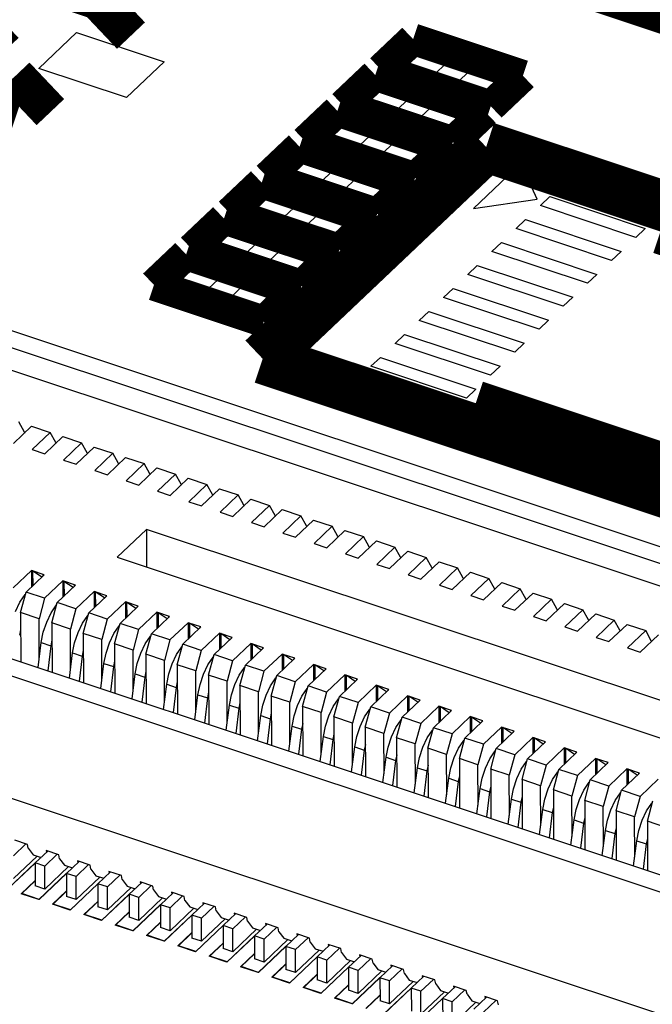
# Model space of a CAD drawing. Extents: x 0 to 1189, y 0 to 841.
# Tile 165 of 256: x 616.29 to 619.33, y 309.04 to 313.77. Entities that reach past the tile are written whole.
import ezdxf

# ---------------------------------------------------------------- set-up
doc = ezdxf.new("R2010")
doc.units = 0
doc.header["$LTSCALE"] = 65.395
doc.layers.get('0').update_dxf_attribs({"linetype": 'CONTINUOUS'})

msp = doc.modelspace()

# ---------------------------------------------------------------- linework, layer by layer
at = {"color": 7, "linetype": 'Continuous'}
for p, q in [((611.272, 313.9319), (622.1868, 310.3005)), ((622.0135, 310.2754), (611.3161, 313.8345)), ((611.3342, 313.7214), (621.9299, 310.1962)), ((616.3866, 313.5322), (616.5683, 313.7044)), ((616.5683, 313.7044), (616.9886, 313.5645)), ((618.1025, 313.537), (618.2024, 313.6317)), ((618.2024, 313.6317), (618.3646, 313.5778)), ((616.9886, 313.5645), (616.8069, 313.3923)), ((618.3646, 313.5778), (618.2646, 313.4831)), ((616.8069, 313.3923), (616.3866, 313.5322)), ((618.2646, 313.4831), (618.1025, 313.537)), ((618.3759, 313.446), (618.4758, 313.5407)), ((618.4758, 313.5407), (618.638, 313.4868)), ((618.638, 313.4868), (618.5381, 313.3921)), ((617.9208, 313.3648), (618.0207, 313.4595)), ((618.0207, 313.4595), (618.1829, 313.4056)), ((618.5381, 313.3921), (618.3759, 313.446)), ((618.1829, 313.4056), (618.083, 313.3109)), ((618.083, 313.3109), (617.9208, 313.3648)), ((618.1943, 313.2739), (618.2942, 313.3686)), ((618.2942, 313.3686), (618.4563, 313.3146)), ((617.7391, 313.1927), (617.8391, 313.2874)), ((617.8391, 313.2874), (618.0012, 313.2334)), ((618.4563, 313.3146), (618.3564, 313.2199)), ((618.0012, 313.2334), (617.9013, 313.1387)), ((618.3564, 313.2199), (618.1943, 313.2739)), ((617.9013, 313.1387), (617.7391, 313.1927)), ((618.0126, 313.1017), (618.1125, 313.1964)), ((618.1125, 313.1964), (618.2747, 313.1424)), ((618.2747, 313.1424), (618.1748, 313.0477)), ((617.5575, 313.0205), (617.6574, 313.1152)), ((617.6574, 313.1152), (617.8196, 313.0612)), ((618.1748, 313.0477), (618.0126, 313.1017)), ((617.8196, 313.0612), (617.7197, 312.9665)), ((618.7012, 313.0754), (618.4741, 312.8602)), ((618.7787, 312.9042), (618.7012, 313.0754)), ((617.7197, 312.9665), (617.5575, 313.0205)), ((617.8309, 312.9295), (617.9308, 313.0242)), ((617.9308, 313.0242), (618.093, 312.9703)), ((618.093, 312.9703), (617.9931, 312.8756)), ((617.3758, 312.8483), (617.4757, 312.943)), ((617.4757, 312.943), (617.6379, 312.8891)), ((617.9931, 312.8756), (617.8309, 312.9295)), ((618.4741, 312.8602), (618.7787, 312.9042)), ((618.7948, 312.8739), (618.8402, 312.9169)), ((618.8402, 312.9169), (619.2987, 312.7643)), ((617.6379, 312.8891), (617.538, 312.7944)), ((617.6493, 312.7574), (617.7492, 312.852)), ((617.7492, 312.852), (617.9113, 312.7981)), ((619.2533, 312.7213), (618.7948, 312.8739)), ((617.538, 312.7944), (617.3758, 312.8483)), ((618.6786, 312.7637), (618.724, 312.8067)), ((618.724, 312.8067), (619.1825, 312.6542)), ((617.1941, 312.6762), (617.2941, 312.7708)), ((617.2941, 312.7708), (617.4562, 312.7169)), ((617.8114, 312.7034), (617.6493, 312.7574)), ((617.9113, 312.7981), (617.8114, 312.7034)), ((619.1371, 312.6111), (618.6786, 312.7637)), ((619.2987, 312.7643), (619.2533, 312.7213)), ((617.4562, 312.7169), (617.3563, 312.6222)), ((609.9776, 312.7051), (620.8924, 309.0737)), ((617.3563, 312.6222), (617.1941, 312.6762)), ((617.4676, 312.5852), (617.5675, 312.6799)), ((617.5675, 312.6799), (617.7297, 312.6259)), ((618.5623, 312.6536), (618.6078, 312.6966)), ((618.6078, 312.6966), (619.0663, 312.544)), ((617.7297, 312.6259), (617.6298, 312.5312)), ((619.0209, 312.501), (618.5623, 312.6536)), ((619.1825, 312.6542), (619.1371, 312.6111)), ((610.5971, 312.5818), (620.4021, 309.3196)), ((617.0125, 312.504), (617.1124, 312.5987)), ((617.1124, 312.5987), (617.2746, 312.5447)), ((617.6298, 312.5312), (617.4676, 312.5852)), ((618.4461, 312.5434), (618.4915, 312.5865)), ((618.4915, 312.5865), (618.9501, 312.4339)), ((617.2746, 312.5447), (617.1747, 312.45)), ((618.9047, 312.3908), (618.4461, 312.5434)), ((619.0663, 312.544), (619.0209, 312.501)), ((617.1747, 312.45), (617.0125, 312.504)), ((617.2859, 312.413), (617.3858, 312.5077)), ((617.3858, 312.5077), (617.548, 312.4537)), ((618.3299, 312.4332), (618.3753, 312.4763)), ((618.3753, 312.4763), (618.8338, 312.3237)), ((617.548, 312.4537), (617.4481, 312.3591)), ((618.7884, 312.2807), (618.3299, 312.4332)), ((618.9501, 312.4339), (618.9047, 312.3908)), ((617.4481, 312.3591), (617.2859, 312.413)), ((618.2136, 312.3231), (618.2591, 312.3661)), ((618.2591, 312.3661), (618.7176, 312.2136)), ((618.6722, 312.1705), (618.2136, 312.3231)), ((618.8338, 312.3237), (618.7884, 312.2807)), ((618.0974, 312.2129), (618.1428, 312.256)), ((618.1428, 312.256), (618.6014, 312.1034)), ((618.556, 312.0604), (618.0974, 312.2129)), ((618.7176, 312.2136), (618.6722, 312.1705)), ((617.9812, 312.1028), (618.0266, 312.1458)), ((618.0266, 312.1458), (618.4852, 311.9933)), ((618.4397, 311.9502), (617.9812, 312.1028)), ((618.6014, 312.1034), (618.556, 312.0604)), ((618.4852, 311.9933), (618.4397, 311.9502)), ((620.1295, 308.7399), (610.7431, 311.8628)), ((616.2646, 311.7329), (616.3519, 311.8156)), ((616.3172, 311.7873), (616.2908, 311.836)), ((616.3519, 311.8156), (616.4413, 311.7859)), ((616.3172, 311.7873), (616.3172, 311.7827)), ((616.4413, 311.7859), (616.354, 311.7032)), ((616.4151, 311.6828), (616.5024, 311.7656)), ((616.4677, 311.7373), (616.4413, 311.7859)), ((616.5024, 311.7656), (616.5918, 311.7359)), ((616.4677, 311.7373), (616.4677, 311.7326)), ((616.5918, 311.7359), (616.5044, 311.6531)), ((616.6181, 311.6872), (616.5918, 311.7359)), ((616.354, 311.7032), (616.4151, 311.6828)), ((616.5656, 311.6328), (616.6529, 311.7155)), ((616.6181, 311.6872), (616.6182, 311.6826)), ((616.6529, 311.7155), (616.7422, 311.6858)), ((616.7422, 311.6858), (616.6549, 311.603)), ((616.7686, 311.6371), (616.7422, 311.6858)), ((616.5044, 311.6531), (616.5656, 311.6328)), ((616.7161, 311.5827), (616.8034, 311.6654)), ((616.7686, 311.6371), (616.7686, 311.6325)), ((616.8034, 311.6654), (616.8927, 311.6357)), ((616.8927, 311.6357), (616.8054, 311.553)), ((616.9191, 311.5871), (616.8927, 311.6357)), ((616.6549, 311.603), (616.7161, 311.5827)), ((616.8665, 311.5326), (616.9539, 311.6154)), ((616.9191, 311.5871), (616.9191, 311.5824)), ((616.9539, 311.6154), (617.0432, 311.5857)), ((617.0432, 311.5857), (616.9559, 311.5029)), ((617.0696, 311.537), (617.0432, 311.5857)), ((616.8054, 311.553), (616.8665, 311.5326)), ((617.017, 311.4826), (617.1043, 311.5653)), ((617.0696, 311.537), (617.0696, 311.5324)), ((617.1043, 311.5653), (617.1937, 311.5356)), ((617.1937, 311.5356), (617.1064, 311.4528)), ((617.2201, 311.4869), (617.1937, 311.5356)), ((616.9559, 311.5029), (617.017, 311.4826)), ((617.1675, 311.4325), (617.2548, 311.5153)), ((617.2201, 311.4869), (617.2201, 311.4823)), ((617.2548, 311.5153), (617.3442, 311.4855)), ((617.3442, 311.4855), (617.2568, 311.4028)), ((617.3705, 311.4369), (617.3442, 311.4855)), ((617.1064, 311.4528), (617.1675, 311.4325)), ((617.318, 311.3824), (617.4053, 311.4652)), ((617.3705, 311.4369), (617.3705, 311.4323)), ((617.4053, 311.4652), (617.4946, 311.4355)), ((617.4946, 311.4355), (617.4073, 311.3527)), ((617.521, 311.3868), (617.4946, 311.4355)), ((617.2568, 311.4028), (617.318, 311.3824)), ((617.4684, 311.3324), (617.5558, 311.4151)), ((617.521, 311.3868), (617.521, 311.3822)), ((617.5558, 311.4151), (617.6451, 311.3854)), ((617.4073, 311.3527), (617.4684, 311.3324)), ((617.6451, 311.3854), (617.5578, 311.3026)), ((617.6189, 311.2823), (617.7062, 311.3651)), ((617.6715, 311.3367), (617.6451, 311.3854)), ((617.7062, 311.3651), (617.7956, 311.3353)), ((616.9035, 311.3197), (616.7627, 311.1863)), ((620.7407, 310.043), (616.9035, 311.3197)), ((616.9035, 311.3197), (616.9039, 311.1393)), ((617.5578, 311.3026), (617.6189, 311.2823)), ((617.6715, 311.3367), (617.6715, 311.3321)), ((617.7956, 311.3353), (617.7083, 311.2526)), ((617.7694, 311.2322), (617.8567, 311.315)), ((617.822, 311.2867), (617.7956, 311.3353)), ((617.8567, 311.315), (617.9461, 311.2853)), ((617.7083, 311.2526), (617.7694, 311.2322)), ((617.822, 311.2867), (617.822, 311.2821)), ((617.9461, 311.2853), (617.8587, 311.2025)), ((617.9199, 311.1822), (618.0072, 311.2649)), ((617.9724, 311.2366), (617.9461, 311.2853)), ((618.0072, 311.2649), (618.0965, 311.2352)), ((617.8587, 311.2025), (617.9199, 311.1822)), ((617.9724, 311.2366), (617.9725, 311.232)), ((618.0965, 311.2352), (618.0092, 311.1524)), ((618.0704, 311.1321), (618.1577, 311.2149)), ((618.1229, 311.1865), (618.0965, 311.2352)), ((618.1577, 311.2149), (618.247, 311.1851)), ((616.7627, 311.1863), (620.5999, 309.9096)), ((618.0092, 311.1524), (618.0704, 311.1321)), ((618.1229, 311.1865), (618.1229, 311.1819)), ((618.247, 311.1851), (618.1597, 311.1024)), ((618.2208, 311.082), (618.3082, 311.1648)), ((618.2734, 311.1365), (618.247, 311.1851)), ((618.3082, 311.1648), (618.3975, 311.1351)), ((616.3512, 311.1225), (616.2639, 311.0398)), ((616.4124, 311.1022), (616.3512, 311.1225)), ((616.3512, 311.1225), (616.3514, 311.0444)), ((616.4009, 311.0913), (616.357, 311.1206)), ((616.357, 311.1206), (616.3571, 311.0498)), ((616.4066, 311.1041), (616.4067, 311.0968)), ((618.2734, 311.1365), (618.2734, 311.1319)), ((618.3975, 311.1351), (618.3102, 311.0523)), ((618.3713, 311.032), (618.4586, 311.1147)), ((618.4239, 311.0864), (618.3975, 311.1351)), ((618.4586, 311.1147), (618.548, 311.085)), ((616.3251, 311.0194), (616.4124, 311.1022)), ((616.5017, 311.0725), (616.4144, 310.9897)), ((616.5629, 311.0521), (616.5017, 311.0725)), ((616.5017, 311.0725), (616.5019, 310.9943)), ((616.5513, 311.0412), (616.5074, 311.0706)), ((616.5074, 311.0706), (616.5076, 310.9998)), ((618.1597, 311.1024), (618.2208, 311.082)), ((618.4239, 311.0864), (618.4239, 311.0818)), ((618.548, 311.085), (618.4607, 311.0023)), ((618.5218, 310.9819), (618.6091, 311.0647)), ((618.5744, 311.0364), (618.548, 311.085)), ((618.6091, 311.0647), (618.6984, 311.0349)), ((616.299, 310.9211), (616.3251, 311.0194)), ((616.4144, 310.9897), (616.3251, 311.0194)), ((616.4755, 310.9694), (616.5629, 311.0521)), ((616.5571, 311.054), (616.5571, 311.0467)), ((616.6522, 311.0224), (616.5649, 310.9396)), ((616.7133, 311.0021), (616.6522, 311.0224)), ((616.6522, 311.0224), (616.6524, 310.9443)), ((616.7018, 310.9912), (616.6579, 311.0205)), ((616.6579, 311.0205), (616.6581, 310.9497)), ((618.3102, 311.0523), (618.3713, 311.032)), ((618.5744, 311.0364), (618.5744, 311.0317)), ((618.6984, 311.0349), (618.6111, 310.9522)), ((618.6723, 310.9318), (618.7596, 311.0146)), ((618.7248, 310.9863), (618.6984, 311.0349)), ((618.7596, 311.0146), (618.8489, 310.9849)), ((616.274, 310.9257), (616.2956, 310.9706)), ((616.2956, 310.9706), (616.3204, 311.0076)), ((616.4144, 310.9897), (616.3883, 310.8913)), ((616.4495, 310.871), (616.4755, 310.9694)), ((616.5649, 310.9396), (616.4755, 310.9694)), ((616.626, 310.9193), (616.7133, 311.0021)), ((616.7076, 311.004), (616.7076, 310.9966)), ((616.8027, 310.9723), (616.7153, 310.8896)), ((616.8638, 310.952), (616.8027, 310.9723)), ((616.8027, 310.9723), (616.8028, 310.8942)), ((616.8523, 310.9411), (616.8084, 310.9704)), ((616.8084, 310.9704), (616.8086, 310.8996)), ((618.4607, 311.0023), (618.5218, 310.9819)), ((618.7248, 310.9863), (618.7248, 310.9817)), ((618.8489, 310.9849), (618.7616, 310.9021)), ((618.8227, 310.8818), (618.9101, 310.9645)), ((618.8753, 310.9362), (618.8489, 310.9849)), ((618.9101, 310.9645), (618.9994, 310.9348)), ((616.3883, 310.8913), (616.299, 310.9211)), ((616.299, 310.9211), (616.2995, 310.6846)), ((616.4245, 310.8756), (616.446, 310.9205)), ((616.446, 310.9205), (616.4709, 310.9576)), ((616.5649, 310.9396), (616.5388, 310.8413)), ((616.5999, 310.8209), (616.626, 310.9193)), ((616.7153, 310.8896), (616.626, 310.9193)), ((616.7765, 310.8692), (616.8638, 310.952)), ((616.8581, 310.9539), (616.8581, 310.9466)), ((616.9531, 310.9223), (616.8658, 310.8395)), ((617.0143, 310.9019), (616.9531, 310.9223)), ((616.9531, 310.9223), (616.9533, 310.8442)), ((617.0028, 310.891), (616.9589, 310.9204)), ((616.9589, 310.9204), (616.959, 310.8496)), ((618.6111, 310.9522), (618.6723, 310.9318)), ((618.8753, 310.9362), (618.8753, 310.9316)), ((618.9994, 310.9348), (618.9121, 310.8521)), ((618.9732, 310.8317), (619.0605, 310.9145)), ((619.0258, 310.8862), (618.9994, 310.9348)), ((619.0605, 310.9145), (619.1499, 310.8848)), ((616.3887, 310.6979), (616.3883, 310.8913)), ((616.4082, 310.8265), (616.4245, 310.8756)), ((616.5388, 310.8413), (616.4495, 310.871)), ((616.4495, 310.871), (616.45, 310.6345)), ((616.575, 310.8256), (616.5965, 310.8705)), ((616.5965, 310.8705), (616.6214, 310.9075)), ((616.7153, 310.8896), (616.6893, 310.7912)), ((616.7504, 310.7709), (616.7765, 310.8692)), ((616.8658, 310.8395), (616.7765, 310.8692)), ((616.927, 310.8192), (617.0143, 310.9019)), ((617.0086, 310.9038), (617.0086, 310.8965)), ((617.1036, 310.8722), (617.0163, 310.7895)), ((617.1648, 310.8519), (617.1036, 310.8722)), ((617.1036, 310.8722), (617.1038, 310.7941)), ((617.1532, 310.841), (617.1094, 310.8703)), ((617.1094, 310.8703), (617.1095, 310.7995)), ((618.7616, 310.9021), (618.8227, 310.8818)), ((619.0258, 310.8862), (619.0258, 310.8815)), ((619.1499, 310.8848), (619.0626, 310.802)), ((619.1763, 310.8361), (619.1499, 310.8848)), ((616.2992, 310.8387), (616.2939, 310.8119)), ((616.3986, 310.7771), (616.4082, 310.8265)), ((616.5392, 310.6479), (616.5388, 310.8413)), ((616.5587, 310.7764), (616.575, 310.8256)), ((616.6893, 310.7912), (616.5999, 310.8209)), ((616.5999, 310.8209), (616.6005, 310.5844)), ((616.7255, 310.7755), (616.747, 310.8204)), ((616.747, 310.8204), (616.7719, 310.8574)), ((616.8658, 310.8395), (616.8398, 310.7412)), ((617.0774, 310.7691), (617.1648, 310.8519)), ((617.159, 310.8538), (617.159, 310.8465)), ((617.2541, 310.8221), (617.1668, 310.7394)), ((617.3152, 310.8018), (617.2541, 310.8221)), ((617.2541, 310.8221), (617.2543, 310.744)), ((617.3037, 310.7909), (617.2598, 310.8202)), ((617.2598, 310.8202), (617.26, 310.7494)), ((618.9121, 310.8521), (618.9732, 310.8317)), ((619.1237, 310.7817), (619.211, 310.8644)), ((619.1763, 310.8361), (619.1763, 310.8315)), ((619.211, 310.8644), (619.3004, 310.8347)), ((619.3004, 310.8347), (619.213, 310.7519)), ((619.3267, 310.786), (619.3004, 310.8347)), ((616.3836, 310.6566), (616.3986, 310.7771)), ((616.3986, 310.7771), (616.4444, 310.7618)), ((616.4496, 310.7886), (616.4444, 310.7618)), ((616.549, 310.727), (616.5587, 310.7764)), ((616.6897, 310.5978), (616.6893, 310.7912)), ((616.7092, 310.7263), (616.7255, 310.7755)), ((616.8975, 310.7704), (616.9223, 310.8074)), ((616.9009, 310.7208), (616.927, 310.8192)), ((617.0163, 310.7895), (616.927, 310.8192)), ((617.0163, 310.7895), (616.9902, 310.6911)), ((617.2279, 310.719), (617.3152, 310.8018)), ((617.3095, 310.8037), (617.3095, 310.7964)), ((619.0626, 310.802), (619.1237, 310.7817)), ((619.2742, 310.7316), (619.3615, 310.8143)), ((619.3267, 310.786), (619.3268, 310.7814)), ((616.4444, 310.7618), (616.4295, 310.6413)), ((616.5341, 310.6065), (616.549, 310.727)), ((616.549, 310.727), (616.5949, 310.7118)), ((616.6001, 310.7386), (616.5949, 310.7118)), ((616.6995, 310.677), (616.7092, 310.7263)), ((616.8398, 310.7412), (616.7504, 310.7709)), ((616.7504, 310.7709), (616.7509, 310.5344)), ((616.8402, 310.5477), (616.8398, 310.7412)), ((616.8596, 310.6763), (616.876, 310.7254)), ((616.876, 310.7254), (616.8975, 310.7704)), ((617.0479, 310.7203), (617.0728, 310.7573)), ((617.0514, 310.6707), (617.0774, 310.7691)), ((617.1668, 310.7394), (617.0774, 310.7691)), ((617.1668, 310.7394), (617.1407, 310.641)), ((617.4046, 310.7721), (617.3173, 310.6893)), ((617.3784, 310.669), (617.4657, 310.7517)), ((617.4657, 310.7517), (617.4046, 310.7721)), ((617.4046, 310.7721), (617.4047, 310.694)), ((617.4542, 310.7408), (617.4103, 310.7702)), ((617.4103, 310.7702), (617.4105, 310.6994)), ((617.46, 310.7536), (617.46, 310.7463)), ((619.213, 310.7519), (619.2742, 310.7316)), ((616.5949, 310.7118), (616.58, 310.5912)), ((616.7506, 310.6885), (616.7454, 310.6617)), ((616.9902, 310.6911), (616.9009, 310.7208)), ((616.9009, 310.7208), (616.9014, 310.4843)), ((616.9907, 310.4977), (616.9902, 310.6911)), ((617.0264, 310.6754), (617.0479, 310.7203)), ((617.1984, 310.6702), (617.2233, 310.7072)), ((617.2019, 310.6207), (617.2279, 310.719)), ((617.3173, 310.6893), (617.2279, 310.719)), ((617.3173, 310.6893), (617.2912, 310.591)), ((617.5551, 310.722), (617.4677, 310.6393)), ((617.5289, 310.6189), (617.6162, 310.7017)), ((617.6162, 310.7017), (617.5551, 310.722)), ((617.5551, 310.722), (617.5552, 310.6439)), ((617.6047, 310.6908), (617.5608, 310.7201)), ((617.5608, 310.7201), (617.5609, 310.6493)), ((617.6105, 310.7036), (617.6105, 310.6963)), ((616.6846, 310.5564), (616.6995, 310.677)), ((616.6995, 310.677), (616.7454, 310.6617)), ((616.7454, 310.6617), (616.7304, 310.5412)), ((616.85, 310.6269), (616.8596, 310.6763)), ((616.9011, 310.6385), (616.8958, 310.6116)), ((617.0101, 310.6262), (617.0264, 310.6754)), ((617.1407, 310.641), (617.0514, 310.6707)), ((617.0514, 310.6707), (617.0519, 310.4342)), ((617.1411, 310.4476), (617.1407, 310.641)), ((617.1769, 310.6253), (617.1984, 310.6702)), ((617.3489, 310.6202), (617.3738, 310.6572)), ((617.3523, 310.5706), (617.3784, 310.669)), ((617.4677, 310.6393), (617.3784, 310.669)), ((617.4677, 310.6393), (617.4417, 310.5409)), ((617.7055, 310.672), (617.6182, 310.5892)), ((617.6794, 310.5689), (617.7667, 310.6516)), ((617.7667, 310.6516), (617.7055, 310.672)), ((617.7055, 310.672), (617.7057, 310.5938)), ((617.7552, 310.6407), (617.7113, 310.67)), ((617.7113, 310.67), (617.7114, 310.5992)), ((617.7609, 310.6535), (617.761, 310.6462)), ((616.8351, 310.5064), (616.85, 310.6269)), ((616.85, 310.6269), (616.8958, 310.6116)), ((616.8958, 310.6116), (616.8809, 310.4911)), ((617.0005, 310.5768), (617.0101, 310.6262)), ((617.0516, 310.5884), (617.0463, 310.5616)), ((617.1606, 310.5761), (617.1769, 310.6253)), ((617.2912, 310.591), (617.2019, 310.6207)), ((617.2019, 310.6207), (617.2024, 310.3842)), ((617.2916, 310.3976), (617.2912, 310.591)), ((617.3274, 310.5753), (617.3489, 310.6202)), ((617.4994, 310.5701), (617.5243, 310.6071)), ((617.5028, 310.5206), (617.5289, 310.6189)), ((617.6182, 310.5892), (617.5289, 310.6189)), ((617.6182, 310.5892), (617.5922, 310.4908)), ((617.856, 310.6219), (617.7687, 310.5391)), ((617.8298, 310.5188), (617.9171, 310.6015)), ((617.9171, 310.6015), (617.856, 310.6219)), ((617.856, 310.6219), (617.8562, 310.5438)), ((617.9056, 310.5906), (617.8617, 310.62)), ((617.8617, 310.62), (617.8619, 310.5492)), ((617.9114, 310.6035), (617.9114, 310.5961)), ((616.9855, 310.4563), (617.0005, 310.5768)), ((617.0005, 310.5768), (617.0463, 310.5616)), ((617.0463, 310.5616), (617.0314, 310.4411)), ((617.1509, 310.5268), (617.1606, 310.5761)), ((617.202, 310.5383), (617.1968, 310.5115)), ((617.3111, 310.5261), (617.3274, 310.5753)), ((617.4417, 310.5409), (617.3523, 310.5706)), ((617.3523, 310.5706), (617.3528, 310.3341)), ((617.4421, 310.3475), (617.4417, 310.5409)), ((617.4779, 310.5252), (617.4994, 310.5701)), ((617.6499, 310.52), (617.6747, 310.557)), ((617.6533, 310.4705), (617.6794, 310.5689)), ((617.7687, 310.5391), (617.6794, 310.5689)), ((617.7687, 310.5391), (617.7426, 310.4408)), ((618.0065, 310.5718), (617.9192, 310.4891)), ((617.9803, 310.4687), (618.0676, 310.5515)), ((618.0676, 310.5515), (618.0065, 310.5718)), ((618.0065, 310.5718), (618.0067, 310.4937)), ((618.0561, 310.5406), (618.0122, 310.5699)), ((618.0122, 310.5699), (618.0124, 310.4991)), ((618.0619, 310.5534), (618.0619, 310.5461)), ((617.136, 310.4062), (617.1509, 310.5268)), ((617.1509, 310.5268), (617.1968, 310.5115)), ((617.1968, 310.5115), (617.1819, 310.391)), ((617.3014, 310.4767), (617.3111, 310.5261)), ((617.4615, 310.476), (617.4779, 310.5252)), ((617.5922, 310.4908), (617.5028, 310.5206)), ((617.5028, 310.5206), (617.5033, 310.284)), ((617.5926, 310.2974), (617.5922, 310.4908)), ((617.6283, 310.4751), (617.6499, 310.52)), ((617.8003, 310.47), (617.8252, 310.507)), ((617.8038, 310.4204), (617.8298, 310.5188)), ((617.9192, 310.4891), (617.8298, 310.5188)), ((617.9192, 310.4891), (617.8931, 310.3907)), ((618.157, 310.5218), (618.0696, 310.439)), ((618.1308, 310.4187), (618.2181, 310.5014)), ((618.2181, 310.5014), (618.157, 310.5218)), ((618.157, 310.5218), (618.1571, 310.4436)), ((618.2066, 310.4905), (618.1627, 310.5199)), ((618.1627, 310.5199), (618.1628, 310.4491)), ((618.2124, 310.5033), (618.2124, 310.496)), ((617.2865, 310.3562), (617.3014, 310.4767)), ((617.3014, 310.4767), (617.3473, 310.4615)), ((617.3473, 310.4615), (617.3323, 310.3409)), ((617.3525, 310.4883), (617.3473, 310.4615)), ((617.4519, 310.4266), (617.4615, 310.476)), ((617.612, 310.426), (617.6283, 310.4751)), ((617.7426, 310.4408), (617.6533, 310.4705)), ((617.6533, 310.4705), (617.6538, 310.234)), ((617.7788, 310.4251), (617.8003, 310.47)), ((617.9508, 310.4199), (617.9757, 310.4569)), ((617.9542, 310.3704), (617.9803, 310.4687)), ((618.0696, 310.439), (617.9803, 310.4687)), ((618.3074, 310.4717), (618.2201, 310.3889)), ((618.2813, 310.3686), (618.3686, 310.4514)), ((618.3686, 310.4514), (618.3074, 310.4717)), ((618.3074, 310.4717), (618.3076, 310.3936)), ((618.3571, 310.4404), (618.3132, 310.4698)), ((618.3132, 310.4698), (618.3133, 310.399)), ((618.3628, 310.4533), (618.3629, 310.4459)), ((617.437, 310.3061), (617.4519, 310.4266)), ((617.4519, 310.4266), (617.4977, 310.4114)), ((617.4977, 310.4114), (617.4828, 310.2909)), ((617.503, 310.4382), (617.4977, 310.4114)), ((617.6024, 310.3766), (617.612, 310.426)), ((617.743, 310.2474), (617.7426, 310.4408)), ((617.7625, 310.3759), (617.7788, 310.4251)), ((617.8931, 310.3907), (617.8038, 310.4204)), ((617.8038, 310.4204), (617.8043, 310.1839)), ((617.9293, 310.375), (617.9508, 310.4199)), ((618.0696, 310.439), (618.0436, 310.3406)), ((618.1013, 310.3698), (618.1262, 310.4068)), ((618.1047, 310.3203), (618.1308, 310.4187)), ((618.2201, 310.3889), (618.1308, 310.4187)), ((618.4579, 310.4216), (618.3706, 310.3389)), ((618.4317, 310.3185), (618.5191, 310.4013)), ((618.5191, 310.4013), (618.4579, 310.4216)), ((618.4579, 310.4216), (618.4581, 310.3435)), ((618.5075, 310.3904), (618.4637, 310.4197)), ((618.4637, 310.4197), (618.4638, 310.3489)), ((618.5133, 310.4032), (618.5133, 310.3959)), ((617.5874, 310.2561), (617.6024, 310.3766)), ((617.6024, 310.3766), (617.6482, 310.3613)), ((617.6482, 310.3613), (617.6333, 310.2408)), ((617.6535, 310.3881), (617.6482, 310.3613)), ((617.7528, 310.3265), (617.7625, 310.3759)), ((617.8935, 310.1973), (617.8931, 310.3907)), ((617.913, 310.3258), (617.9293, 310.375)), ((618.0436, 310.3406), (617.9542, 310.3704)), ((617.9542, 310.3704), (617.9548, 310.1338)), ((618.0798, 310.3249), (618.1013, 310.3698)), ((618.2201, 310.3889), (618.1941, 310.2906)), ((618.2518, 310.3198), (618.2766, 310.3568)), ((618.2552, 310.2702), (618.2813, 310.3686)), ((618.3706, 310.3389), (618.2813, 310.3686)), ((618.6084, 310.3716), (618.5211, 310.2888)), ((618.5822, 310.2685), (618.6695, 310.3512)), ((618.6695, 310.3512), (618.6084, 310.3716)), ((618.6084, 310.3716), (618.6086, 310.2934)), ((618.658, 310.3403), (618.6141, 310.3697)), ((618.6141, 310.3697), (618.6143, 310.2989)), ((618.6638, 310.3531), (618.6638, 310.3458)), ((617.7379, 310.206), (617.7528, 310.3265)), ((617.7528, 310.3265), (617.7987, 310.3113)), ((617.7987, 310.3113), (617.7838, 310.1907)), ((617.8039, 310.3381), (617.7987, 310.3113)), ((617.9033, 310.2764), (617.913, 310.3258)), ((618.044, 310.1472), (618.0436, 310.3406)), ((618.0635, 310.2758), (618.0798, 310.3249)), ((618.1941, 310.2906), (618.1047, 310.3203)), ((618.1047, 310.3203), (618.1052, 310.0838)), ((618.2303, 310.2749), (618.2518, 310.3198)), ((618.3706, 310.3389), (618.3445, 310.2405)), ((618.4022, 310.2697), (618.4271, 310.3067)), ((618.4057, 310.2202), (618.4317, 310.3185)), ((618.5211, 310.2888), (618.4317, 310.3185)), ((618.7589, 310.3215), (618.6716, 310.2387)), ((618.7327, 310.2184), (618.82, 310.3012)), ((618.82, 310.3012), (618.7589, 310.3215)), ((618.7589, 310.3215), (618.759, 310.2434)), ((618.8085, 310.2902), (618.7646, 310.3196)), ((618.7646, 310.3196), (618.7648, 310.2488)), ((618.8143, 310.3031), (618.8143, 310.2957)), ((617.8884, 310.1559), (617.9033, 310.2764)), ((617.9033, 310.2764), (617.9492, 310.2612)), ((617.9492, 310.2612), (617.9343, 310.1407)), ((617.9544, 310.288), (617.9492, 310.2612)), ((618.0538, 310.2264), (618.0635, 310.2758)), ((618.1945, 310.0972), (618.1941, 310.2906)), ((618.2139, 310.2257), (618.2303, 310.2749)), ((618.3445, 310.2405), (618.2552, 310.2702)), ((618.2552, 310.2702), (618.2557, 310.0337)), ((618.3807, 310.2248), (618.4022, 310.2697)), ((618.5211, 310.2888), (618.495, 310.1904)), ((618.5527, 310.2196), (618.5776, 310.2567)), ((618.5562, 310.1701), (618.5822, 310.2685)), ((618.6716, 310.2387), (618.5822, 310.2685)), ((618.9094, 310.2714), (618.822, 310.1887)), ((618.9705, 310.2511), (618.9094, 310.2714)), ((618.9094, 310.2714), (618.9095, 310.1933)), ((618.959, 310.2402), (618.9151, 310.2695)), ((618.9151, 310.2695), (618.9152, 310.1987)), ((618.9648, 310.253), (618.9648, 310.2457)), ((618.0389, 310.1059), (618.0538, 310.2264)), ((618.0538, 310.2264), (618.0997, 310.2111)), ((618.0997, 310.2111), (618.0847, 310.0906)), ((618.1049, 310.2379), (618.0997, 310.2111)), ((618.2043, 310.1763), (618.2139, 310.2257)), ((618.345, 310.0471), (618.3445, 310.2405)), ((618.3644, 310.1756), (618.3807, 310.2248)), ((618.495, 310.1904), (618.4057, 310.2202)), ((618.4057, 310.2202), (618.4062, 309.9837)), ((618.5312, 310.1747), (618.5527, 310.2196)), ((618.6716, 310.2387), (618.6455, 310.1404)), ((618.7032, 310.1696), (618.7281, 310.2066)), ((618.7066, 310.12), (618.7327, 310.2184)), ((618.822, 310.1887), (618.7327, 310.2184)), ((618.8832, 310.1683), (618.9705, 310.2511)), ((619.0598, 310.2214), (618.9725, 310.1386)), ((619.121, 310.201), (619.0598, 310.2214)), ((619.0598, 310.2214), (619.06, 310.1432)), ((619.1095, 310.1901), (619.0656, 310.2195)), ((619.0656, 310.2195), (619.0657, 310.1487)), ((618.1894, 310.0558), (618.2043, 310.1763)), ((618.2043, 310.1763), (618.2501, 310.1611)), ((618.2501, 310.1611), (618.2352, 310.0405)), ((618.2554, 310.1879), (618.2501, 310.1611)), ((618.3548, 310.1263), (618.3644, 310.1756)), ((618.4954, 309.997), (618.495, 310.1904)), ((618.5149, 310.1256), (618.5312, 310.1747)), ((618.6455, 310.1404), (618.5562, 310.1701)), ((618.5562, 310.1701), (618.5567, 309.9336)), ((618.6817, 310.1247), (618.7032, 310.1696)), ((618.822, 310.1887), (618.796, 310.0903)), ((618.8571, 310.07), (618.8832, 310.1683)), ((618.9725, 310.1386), (618.8832, 310.1683)), ((619.0336, 310.1183), (619.121, 310.201)), ((619.1152, 310.2029), (619.1153, 310.1956)), ((619.2103, 310.1713), (619.123, 310.0885)), ((619.2714, 310.151), (619.2103, 310.1713)), ((619.2103, 310.1713), (619.2105, 310.0932)), ((619.2599, 310.1401), (619.216, 310.1694)), ((619.216, 310.1694), (619.2162, 310.0986)), ((618.3398, 310.0057), (618.3548, 310.1263)), ((618.3548, 310.1263), (618.4006, 310.111)), ((618.4059, 310.1378), (618.4006, 310.111)), ((618.5052, 310.0762), (618.5149, 310.1256)), ((618.6459, 309.947), (618.6455, 310.1404)), ((618.6654, 310.0755), (618.6817, 310.1247)), ((618.796, 310.0903), (618.7066, 310.12)), ((618.7066, 310.12), (618.7071, 309.8835)), ((618.8322, 310.0746), (618.8537, 310.1195)), ((618.8537, 310.1195), (618.8786, 310.1565)), ((618.9725, 310.1386), (618.9464, 310.0403)), ((619.0076, 310.0199), (619.0336, 310.1183)), ((619.123, 310.0885), (619.0336, 310.1183)), ((619.1841, 310.0682), (619.2714, 310.151)), ((619.2657, 310.1529), (619.2657, 310.1455)), ((619.3608, 310.1212), (619.2735, 310.0385)), ((618.4006, 310.111), (618.3857, 309.9905)), ((618.4903, 309.9557), (618.5052, 310.0762)), ((618.5052, 310.0762), (618.5511, 310.0609)), ((618.5563, 310.0877), (618.5511, 310.0609)), ((618.6557, 310.0261), (618.6654, 310.0755)), ((618.7964, 309.8969), (618.796, 310.0903)), ((618.8158, 310.0254), (618.8322, 310.0746)), ((618.9464, 310.0403), (618.8571, 310.07)), ((618.8571, 310.07), (618.8576, 309.8335)), ((618.9826, 310.0245), (619.0042, 310.0695)), ((619.0042, 310.0695), (619.029, 310.1065)), ((619.123, 310.0885), (619.0969, 309.9902)), ((619.1581, 309.9698), (619.1841, 310.0682)), ((619.2735, 310.0385), (619.1841, 310.0682)), ((618.5511, 310.0609), (618.5362, 309.9404)), ((618.6408, 309.9056), (618.6557, 310.0261)), ((618.6557, 310.0261), (618.7016, 310.0109)), ((618.7068, 310.0377), (618.7016, 310.0109)), ((618.8062, 309.9761), (618.8158, 310.0254)), ((618.9469, 309.8468), (618.9464, 310.0403)), ((618.9663, 309.9754), (618.9826, 310.0245)), ((619.0969, 309.9902), (619.0076, 310.0199)), ((619.0076, 310.0199), (619.0081, 309.7834)), ((619.1331, 309.9745), (619.1546, 310.0194)), ((619.1546, 310.0194), (619.1795, 310.0564)), ((619.2735, 310.0385), (619.2474, 309.9401)), ((619.3085, 309.9198), (619.3346, 310.0181)), ((618.7016, 310.0109), (618.6866, 309.8903)), ((618.7913, 309.8555), (618.8062, 309.9761)), ((618.8062, 309.9761), (618.852, 309.9608)), ((618.8573, 309.9876), (618.852, 309.9608)), ((618.9567, 309.926), (618.9663, 309.9754)), ((619.0973, 309.7968), (619.0969, 309.9902)), ((619.1168, 309.9253), (619.1331, 309.9745)), ((619.2474, 309.9401), (619.1581, 309.9698)), ((619.1581, 309.9698), (619.1586, 309.7333)), ((619.2836, 309.9244), (619.3051, 309.9693)), ((619.3051, 309.9693), (619.33, 310.0063)), ((618.852, 309.9608), (618.8371, 309.8403)), ((618.9417, 309.8055), (618.9567, 309.926)), ((618.9567, 309.926), (619.0025, 309.9107)), ((619.0078, 309.9375), (619.0025, 309.9107)), ((619.1071, 309.8759), (619.1168, 309.9253)), ((619.2478, 309.7467), (619.2474, 309.9401)), ((619.2673, 309.8752), (619.2836, 309.9244)), ((619.0025, 309.9107), (618.9876, 309.7902)), ((619.0922, 309.7554), (619.1071, 309.8759)), ((619.1071, 309.8759), (619.153, 309.8607)), ((619.1582, 309.8875), (619.153, 309.8607)), ((619.2576, 309.8259), (619.2673, 309.8752)), ((619.3979, 309.8901), (619.3085, 309.9198)), ((619.3085, 309.9198), (619.3091, 309.6833)), ((616.3325, 309.8087), (616.2714, 309.8291)), ((619.153, 309.8607), (619.1381, 309.7402)), ((619.3087, 309.8374), (619.3035, 309.8106)), ((616.2647, 309.7543), (616.3249, 309.8113)), ((616.3359, 309.7899), (616.3325, 309.8087)), ((616.3359, 309.7899), (616.3597, 309.7585)), ((619.2427, 309.7053), (619.2576, 309.8259)), ((619.2576, 309.8259), (619.3035, 309.8106)), ((619.3035, 309.8106), (619.2886, 309.6901)), ((616.3789, 309.752), (616.2649, 309.644)), ((616.3597, 309.7585), (616.3973, 309.7459)), ((616.4295, 309.7765), (616.3693, 309.7194)), ((616.4152, 309.7042), (616.4753, 309.7612)), ((616.483, 309.7587), (616.4218, 309.779)), ((616.4218, 309.779), (616.4234, 309.7707)), ((616.4864, 309.7399), (616.483, 309.7587)), ((616.4864, 309.7399), (616.5101, 309.7084)), ((616.369, 309.7198), (616.236, 309.5937)), ((616.3693, 309.7187), (616.2382, 309.5945)), ((616.4152, 309.7042), (616.3693, 309.7194)), ((616.3693, 309.7194), (616.3695, 309.6092)), ((616.4154, 309.5939), (616.4152, 309.7042)), ((616.5294, 309.702), (616.4154, 309.5939)), ((616.5101, 309.7084), (616.5477, 309.6959)), ((616.58, 309.7264), (616.5198, 309.6694)), ((616.5656, 309.6541), (616.6258, 309.7112)), ((616.6334, 309.7086), (616.5723, 309.729)), ((616.5723, 309.729), (616.5738, 309.7206)), ((616.6369, 309.6898), (616.6334, 309.7086)), ((616.6369, 309.6898), (616.6606, 309.6583)), ((616.5194, 309.6697), (616.3864, 309.5437)), ((616.5198, 309.6687), (616.3887, 309.5444)), ((616.5656, 309.6541), (616.5198, 309.6694)), ((616.5198, 309.6694), (616.52, 309.5591)), ((616.5659, 309.5439), (616.5656, 309.6541)), ((616.6799, 309.6519), (616.5659, 309.5439)), ((616.6606, 309.6583), (616.6982, 309.6458)), ((616.7304, 309.6763), (616.6703, 309.6193)), ((616.7161, 309.6041), (616.7763, 309.6611)), ((616.7839, 309.6585), (616.7228, 309.6789)), ((616.7228, 309.6789), (616.7243, 309.6706)), ((616.7874, 309.6397), (616.7839, 309.6585)), ((616.7874, 309.6397), (616.8111, 309.6083)), ((616.3023, 309.5716), (616.3695, 309.6353)), ((616.3046, 309.5724), (616.3695, 309.6339)), ((616.4154, 309.5939), (616.3695, 309.6092)), ((616.6699, 309.6197), (616.5369, 309.4936)), ((616.6703, 309.6187), (616.5391, 309.4944)), ((616.7161, 309.6041), (616.6703, 309.6193)), ((616.6703, 309.6193), (616.6705, 309.509)), ((616.7163, 309.4938), (616.7161, 309.6041)), ((616.8304, 309.6019), (616.7163, 309.4938)), ((616.8111, 309.6083), (616.8487, 309.5958)), ((616.8809, 309.6263), (616.8207, 309.5692)), ((616.8666, 309.554), (616.9268, 309.611)), ((616.9344, 309.6085), (616.8733, 309.6288)), ((616.8733, 309.6288), (616.8748, 309.6205)), ((616.9379, 309.5897), (616.9344, 309.6085)), ((616.3864, 309.5437), (616.3023, 309.5716)), ((616.3887, 309.5444), (616.3046, 309.5724)), ((616.4528, 309.5216), (616.52, 309.5852)), ((616.455, 309.5223), (616.52, 309.5839)), ((616.5659, 309.5439), (616.52, 309.5591)), ((616.8203, 309.5697), (616.6873, 309.4436)), ((616.8207, 309.5687), (616.6895, 309.4443)), ((616.8666, 309.554), (616.8207, 309.5692)), ((616.8207, 309.5692), (616.821, 309.459)), ((616.8668, 309.4437), (616.8666, 309.554)), ((616.9808, 309.5518), (616.8668, 309.4437)), ((616.9379, 309.5897), (616.9616, 309.5582)), ((616.9616, 309.5582), (616.9992, 309.5457)), ((617.0314, 309.5762), (616.9712, 309.5192)), ((617.0171, 309.5039), (617.0772, 309.561)), ((617.0849, 309.5584), (617.0237, 309.5788)), ((617.0237, 309.5788), (617.0253, 309.5704)), ((617.0883, 309.5396), (617.0849, 309.5584)), ((616.5369, 309.4936), (616.4528, 309.5216)), ((616.5391, 309.4944), (616.455, 309.5223)), ((616.6032, 309.4715), (616.6704, 309.5352)), ((616.6055, 309.4723), (616.6704, 309.5339)), ((616.7163, 309.4938), (616.6705, 309.509)), ((616.9708, 309.5196), (616.8378, 309.3935)), ((616.9712, 309.5187), (616.84, 309.3943)), ((617.0171, 309.5039), (616.9712, 309.5192)), ((616.9712, 309.5192), (616.9714, 309.4089)), ((617.0173, 309.3937), (617.0171, 309.5039)), ((617.1313, 309.5017), (617.0173, 309.3937)), ((617.0883, 309.5396), (617.112, 309.5081)), ((617.112, 309.5081), (617.1497, 309.4956)), ((617.1819, 309.5262), (617.1217, 309.4691)), ((617.1675, 309.4539), (617.2277, 309.5109)), ((617.2354, 309.5084), (617.1742, 309.5287)), ((617.1742, 309.5287), (617.1757, 309.5204)), ((617.2388, 309.4895), (617.2354, 309.5084)), ((616.6873, 309.4436), (616.6032, 309.4715)), ((616.6895, 309.4443), (616.6055, 309.4723)), ((616.7537, 309.4215), (616.8209, 309.4852)), ((616.7559, 309.4222), (616.8209, 309.4839)), ((616.8668, 309.4437), (616.821, 309.459)), ((617.1212, 309.4696), (616.9882, 309.3435)), ((617.1217, 309.4686), (616.9904, 309.3442)), ((617.1675, 309.4539), (617.1217, 309.4691)), ((617.1217, 309.4691), (617.1219, 309.3589)), ((617.1678, 309.3436), (617.1675, 309.4539)), ((617.2818, 309.4517), (617.1678, 309.3436)), ((617.2388, 309.4895), (617.2625, 309.4581)), ((617.2625, 309.4581), (617.3001, 309.4456)), ((617.3323, 309.4761), (617.2722, 309.4191)), ((617.318, 309.4038), (617.3782, 309.4608)), ((617.3858, 309.4583), (617.3247, 309.4786)), ((617.3247, 309.4786), (617.3262, 309.4703)), ((617.3893, 309.4395), (617.3858, 309.4583)), ((616.8378, 309.3935), (616.7537, 309.4215)), ((616.84, 309.3943), (616.7559, 309.4222)), ((616.9041, 309.3714), (616.9714, 309.4352)), ((616.9063, 309.3722), (616.9714, 309.4338)), ((617.0173, 309.3937), (616.9714, 309.4089)), ((617.2717, 309.4195), (617.1386, 309.2934)), ((617.2722, 309.4186), (617.1409, 309.2942)), ((617.318, 309.4038), (617.2722, 309.4191)), ((617.2722, 309.4191), (617.2724, 309.3088)), ((617.3183, 309.2935), (617.318, 309.4038)), ((617.3893, 309.4395), (617.413, 309.408)), ((617.413, 309.408), (617.4506, 309.3955)), ((617.4828, 309.426), (617.4226, 309.369)), ((617.4685, 309.3537), (617.5287, 309.4108)), ((617.5363, 309.4082), (617.4752, 309.4286)), ((617.4752, 309.4286), (617.4767, 309.4202)), ((617.5398, 309.3894), (617.5363, 309.4082)), ((616.9882, 309.3435), (616.9041, 309.3714)), ((616.9904, 309.3442), (616.9063, 309.3722)), ((617.0546, 309.3214), (617.1219, 309.3851)), ((617.0568, 309.3221), (617.1219, 309.3838)), ((617.1678, 309.3436), (617.1219, 309.3589)), ((617.4221, 309.3695), (617.289, 309.2434)), ((617.4228, 309.3688), (617.2913, 309.2441)), ((617.4323, 309.4016), (617.3183, 309.2935)), ((617.4685, 309.3537), (617.4226, 309.369)), ((617.4226, 309.369), (617.4229, 309.2587)), ((617.5398, 309.3894), (617.5635, 309.3579)), ((617.5635, 309.3579), (617.6011, 309.3454)), ((617.6333, 309.376), (617.5731, 309.3189)), ((617.619, 309.3037), (617.6791, 309.3607)), ((617.6868, 309.3582), (617.6257, 309.3785)), ((617.6257, 309.3785), (617.6272, 309.3702)), ((617.6902, 309.3393), (617.6868, 309.3582)), ((617.1386, 309.2934), (617.0546, 309.3214)), ((617.1409, 309.2942), (617.0568, 309.3221)), ((617.205, 309.2713), (617.2723, 309.3352)), ((617.2072, 309.2721), (617.2723, 309.3338)), ((617.3183, 309.2935), (617.2724, 309.3088)), ((617.5726, 309.3194), (617.4395, 309.1933)), ((617.5733, 309.3187), (617.4417, 309.1941)), ((617.4687, 309.2435), (617.4685, 309.3537)), ((617.5828, 309.3515), (617.4687, 309.2435)), ((617.619, 309.3037), (617.5731, 309.3189)), ((617.5731, 309.3189), (617.5734, 309.2087)), ((617.6902, 309.3393), (617.714, 309.3079)), ((617.714, 309.3079), (617.7516, 309.2954)), ((617.7838, 309.3259), (617.7236, 309.2689)), ((617.7694, 309.2536), (617.8296, 309.3106)), ((617.8373, 309.3081), (617.7761, 309.3284)), ((617.7761, 309.3284), (617.7777, 309.3201)), ((617.8407, 309.2893), (617.8373, 309.3081)), ((617.289, 309.2434), (617.205, 309.2713)), ((617.2913, 309.2441), (617.2072, 309.2721)), ((617.3555, 309.2213), (617.4228, 309.2851)), ((617.3577, 309.222), (617.4228, 309.2838)), ((617.7231, 309.2694), (617.5899, 309.1433)), ((617.7237, 309.2687), (617.5922, 309.144)), ((617.6192, 309.1934), (617.619, 309.3037)), ((617.7332, 309.3015), (617.6192, 309.1934)), ((617.7694, 309.2536), (617.7236, 309.2689)), ((617.7236, 309.2689), (617.7238, 309.1586)), ((617.8407, 309.2893), (617.8644, 309.2578)), ((617.9342, 309.2758), (617.8741, 309.2188)), ((617.9199, 309.2035), (617.9801, 309.2606)), ((617.9877, 309.258), (617.9266, 309.2784)), ((617.9266, 309.2784), (617.9281, 309.27)), ((617.4395, 309.1933), (617.3555, 309.2213)), ((617.4417, 309.1941), (617.3577, 309.222)), ((617.4687, 309.2435), (617.4229, 309.2587)), ((617.5059, 309.1712), (617.5733, 309.2351)), ((617.5081, 309.172), (617.5733, 309.2338)), ((617.8735, 309.2194), (617.7404, 309.0932)), ((617.8742, 309.2187), (617.7426, 309.094)), ((617.7697, 309.1433), (617.7694, 309.2536)), ((617.8837, 309.2514), (617.7697, 309.1433)), ((617.8644, 309.2578), (617.902, 309.2453)), ((617.9199, 309.2035), (617.8741, 309.2188)), ((617.8741, 309.2188), (617.8743, 309.1085)), ((617.9912, 309.2392), (617.9877, 309.258)), ((617.9912, 309.2392), (618.0149, 309.2077)), ((618.0847, 309.2258), (618.0246, 309.1687)), ((618.1382, 309.208), (618.0771, 309.2283)), ((618.0771, 309.2283), (618.0786, 309.22)), ((617.5899, 309.1433), (617.5059, 309.1712)), ((617.5922, 309.144), (617.5081, 309.172)), ((617.6192, 309.1934), (617.5734, 309.2087)), ((617.6563, 309.1212), (617.7238, 309.1851)), ((617.6585, 309.1219), (617.7238, 309.1838)), ((618.024, 309.1694), (617.8908, 309.0432)), ((618.0246, 309.1686), (617.8931, 309.0439)), ((617.9202, 309.0933), (617.9199, 309.2035)), ((618.0342, 309.2013), (617.9202, 309.0933)), ((618.0149, 309.2077), (618.0525, 309.1952)), ((618.0704, 309.1535), (618.0246, 309.1687)), ((618.0246, 309.1687), (618.0248, 309.0585)), ((618.0704, 309.1535), (618.1306, 309.2105)), ((618.1417, 309.1891), (618.1382, 309.208)), ((618.1417, 309.1891), (618.1654, 309.1577)), ((618.2352, 309.1757), (618.175, 309.1187)), ((618.2887, 309.1579), (618.2276, 309.1782)), ((618.2276, 309.1782), (618.2291, 309.1699)), ((617.7404, 309.0932), (617.6563, 309.1212)), ((617.7426, 309.094), (617.6585, 309.1219)), ((617.7697, 309.1433), (617.7238, 309.1586)), ((617.8067, 309.0711), (617.8743, 309.1351)), ((617.809, 309.0719), (617.8743, 309.1337)), ((618.1744, 309.1193), (618.0413, 308.9931)), ((618.0706, 309.0432), (618.0704, 309.1535)), ((618.1847, 309.1513), (618.0706, 309.0432)), ((618.1654, 309.1577), (618.203, 309.1452)), ((618.2209, 309.1034), (618.2811, 309.1604)), ((618.2922, 309.1391), (618.2887, 309.1579)), ((618.2922, 309.1391), (618.3159, 309.1076)), ((618.3857, 309.1256), (618.3255, 309.0686)), ((618.4392, 309.1078), (618.378, 309.1282)), ((618.378, 309.1282), (618.3796, 309.1198)), ((617.8931, 309.0439), (617.809, 309.0719)), ((617.9202, 309.0933), (617.8743, 309.1085)), ((617.9572, 309.0211), (618.0247, 309.085)), ((617.9594, 309.0218), (618.0247, 309.0837)), ((618.1751, 309.1186), (618.0435, 308.9939)), ((618.2209, 309.1034), (618.175, 309.1187)), ((618.175, 309.1187), (618.1753, 309.0084)), ((618.2211, 308.9931), (618.2209, 309.1034)), ((618.3351, 309.1012), (618.2211, 308.9931)), ((618.3159, 309.1076), (618.3535, 309.0951)), ((618.3714, 309.0533), (618.4315, 309.1104)), ((618.4426, 309.089), (618.4392, 309.1078)), ((618.4426, 309.089), (618.4663, 309.0576)), ((618.5362, 309.0756), (618.476, 309.0185)), ((618.5897, 309.0578), (618.5285, 309.0781)), ((618.5285, 309.0781), (618.53, 309.0698)), ((617.8908, 309.0432), (617.8067, 309.0711)), ((618.0706, 309.0432), (618.0248, 309.0585)), ((618.3249, 309.0693), (618.1917, 308.943)), ((618.3256, 309.0686), (618.1939, 308.9438)), ((618.3714, 309.0533), (618.3255, 309.0686)), ((618.3255, 309.0686), (618.3257, 308.9583)), ((618.3716, 308.9431), (618.3714, 309.0533)), ((618.4856, 309.0511), (618.3716, 308.9431)), ((618.4663, 309.0576), (618.5039, 309.045)), ((618.5218, 309.0033), (618.582, 309.0603)), ((618.5931, 309.0389), (618.5897, 309.0578))]:
    msp.add_line(p, q, dxfattribs=at)
for points, const_width in [([(616.8132, 313.8408), (616.5565, 313.9262)], 0.2416), ([(616.6793, 313.7139), (616.8132, 313.8408)], 0.2416), ([(618.9947, 313.9031), (619.522, 313.7277)], 0.151), ([(616.2065, 313.7666), (616.1156, 313.6805)], 0.2416), ([(618.1838, 313.6728), (618.0294, 313.5264)], 0.151), ([(618.7111, 313.4974), (618.1838, 313.6728)], 0.151), ([(616.2929, 313.3477), (616.425, 313.4729)], 0.2416), ([(618.0021, 313.5006), (617.8477, 313.3543)], 0.151), ([(618.5294, 313.3252), (618.0021, 313.5006)], 0.151), ([(618.0294, 313.5264), (618.5567, 313.351)], 0.151), ([(618.5567, 313.351), (618.7111, 313.4974)], 0.151), ([(616.0344, 313.4314), (616.2911, 313.346)], 0.2416), ([(617.8477, 313.3543), (618.375, 313.1788)], 0.151), ([(617.8205, 313.3285), (617.666, 313.1821)], 0.151), ([(618.3478, 313.153), (617.8205, 313.3285)], 0.151), ([(618.375, 313.1788), (618.5294, 313.3252)], 0.151), ([(618.5344, 313.1555), (617.4616, 312.1388)], 0.2416), ([(617.6388, 313.1563), (617.4844, 313.0099)], 0.151), ([(618.1661, 312.9808), (617.6388, 313.1563)], 0.151), ([(617.666, 313.1821), (618.1934, 313.0067)], 0.151), ([(621.5559, 312.1503), (618.5344, 313.1555)], 0.2416), ([(618.1934, 313.0067), (618.3478, 313.153)], 0.151), ([(617.4571, 312.9841), (617.3027, 312.8378)], 0.151), ([(617.9844, 312.8087), (617.4571, 312.9841)], 0.151), ([(617.4844, 313.0099), (618.0117, 312.8345)], 0.151), ([(618.0117, 312.8345), (618.1661, 312.9808)], 0.151), ([(617.3027, 312.8378), (617.83, 312.6623)], 0.151), ([(617.2755, 312.8119), (617.121, 312.6656)], 0.151), ([(617.8028, 312.6365), (617.2755, 312.8119)], 0.151), ([(617.83, 312.6623), (617.9844, 312.8087)], 0.151), ([(620.5366, 312.3749), (619.375, 312.7614)], 0.2416), ([(617.0938, 312.6398), (616.9394, 312.4934)], 0.151), ([(617.6211, 312.4643), (617.0938, 312.6398)], 0.151), ([(617.121, 312.6656), (617.6484, 312.4901)], 0.151), ([(617.6484, 312.4901), (617.8028, 312.6365)], 0.151), ([(616.9394, 312.4934), (617.4667, 312.318)], 0.151), ([(617.4667, 312.318), (617.6211, 312.4643)], 0.151), ([(617.4616, 312.1388), (620.4831, 311.1335)], 0.2416), ([(618.4809, 311.9141), (619.6425, 311.5276)], 0.2416)]:
    msp.add_lwpolyline(points, dxfattribs=dict(at, const_width=const_width))

doc.saveas('drawing.dxf')
